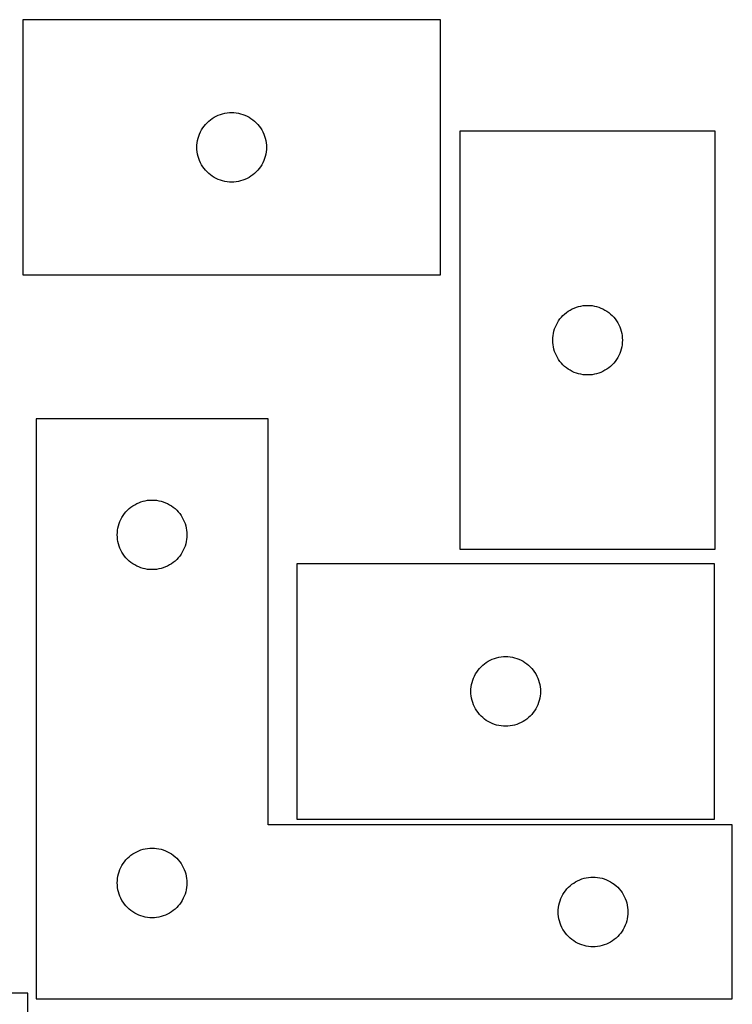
# Model space of a CAD drawing. Header units: millimetres. Extents: x 7 to 1243, y 7 to 1506.
# Tile 26 of 26: x 1059 to 1243, y 1251 to 1506. Entities that reach past the tile are written whole.
import ezdxf

# ---------------------------------------------------------------- set-up
doc = ezdxf.new("R2010")
doc.units = ezdxf.units.MM
doc.layers.add('CUT', color=7, linetype='CONTINUOUS', true_color=0x000000)

msp = doc.modelspace()

# ---------------------------------------------------------------- linework, layer by layer
at = {"layer": 'CUT'}
for p, q in [((1167.994199, 1505.81107), (1059.994199, 1505.81107)), ((1059.994199, 1505.81107), (1059.994199, 1439.81107)), ((1167.994199, 1439.81107), (1167.994199, 1505.81107)), ((1111.664827, 1481.504402), (1112.238386, 1481.638137)), ((1112.238386, 1481.638137), (1112.819463, 1481.734073)), ((1112.819463, 1481.734073), (1113.40557, 1481.7918)), ((1113.40557, 1481.7918), (1113.994199, 1481.81107)), ((1113.994199, 1481.81107), (1114.582827, 1481.7918)), ((1114.582827, 1481.7918), (1115.168934, 1481.734073)), ((1115.168934, 1481.734073), (1115.750012, 1481.638137)), ((1115.750012, 1481.638137), (1116.32357, 1481.504402)), ((1107.22764, 1478.745182), (1107.630238, 1479.175031)), ((1107.630238, 1479.175031), (1108.060086, 1479.577628)), ((1108.060086, 1479.577628), (1108.515346, 1479.95125)), ((1108.515346, 1479.95125), (1108.994067, 1480.294296)), ((1108.994067, 1480.294296), (1109.494199, 1480.605298)), ((1109.494199, 1480.605298), (1110.0136, 1480.882924)), ((1110.0136, 1480.882924), (1110.550048, 1481.125985)), ((1110.550048, 1481.125985), (1111.101243, 1481.333441)), ((1111.101243, 1481.333441), (1111.664827, 1481.504402)), ((1116.32357, 1481.504402), (1116.887154, 1481.333441)), ((1116.887154, 1481.333441), (1117.43835, 1481.125985)), ((1117.43835, 1481.125985), (1117.974797, 1480.882924)), ((1117.974797, 1480.882924), (1118.494199, 1480.605298)), ((1118.494199, 1480.605298), (1118.994331, 1480.294296)), ((1118.994331, 1480.294296), (1119.473051, 1479.95125)), ((1119.473051, 1479.95125), (1119.928311, 1479.577628)), ((1119.928311, 1479.577628), (1120.35816, 1479.175031)), ((1120.35816, 1479.175031), (1120.760757, 1478.745182)), ((1105.679283, 1476.255221), (1105.922344, 1476.791668)), ((1105.922344, 1476.791668), (1106.19997, 1477.31107)), ((1106.19997, 1477.31107), (1106.510972, 1477.811202)), ((1106.510972, 1477.811202), (1106.854019, 1478.289922)), ((1106.854019, 1478.289922), (1107.22764, 1478.745182)), ((1120.760757, 1478.745182), (1121.134379, 1478.289922)), ((1121.134379, 1478.289922), (1121.477425, 1477.811202)), ((1121.477425, 1477.811202), (1121.788427, 1477.31107)), ((1121.788427, 1477.31107), (1122.066053, 1476.791668)), ((1122.066053, 1476.791668), (1122.309114, 1476.255221)), ((1173.013032, 1476.952422), (1173.013032, 1368.952422)), ((1239.013032, 1476.952422), (1173.013032, 1476.952422)), ((1239.013032, 1368.952422), (1239.013032, 1476.952422)), ((1105.013468, 1473.399698), (1105.071195, 1473.985805)), ((1105.071195, 1473.985805), (1105.167131, 1474.566883)), ((1105.167131, 1474.566883), (1105.300866, 1475.140441)), ((1105.300866, 1475.140441), (1105.471827, 1475.704025)), ((1105.471827, 1475.704025), (1105.679283, 1476.255221)), ((1122.309114, 1476.255221), (1122.51657, 1475.704025)), ((1122.51657, 1475.704025), (1122.687531, 1475.140441)), ((1122.687531, 1475.140441), (1122.821266, 1474.566883)), ((1122.821266, 1474.566883), (1122.917202, 1473.985805)), ((1122.917202, 1473.985805), (1122.974929, 1473.399698)), ((1104.994199, 1472.81107), (1105.013468, 1473.399698)), ((1105.013468, 1472.222441), (1104.994199, 1472.81107)), ((1105.071195, 1471.636334), (1105.013468, 1472.222441)), ((1105.167131, 1471.055257), (1105.071195, 1471.636334)), ((1122.917202, 1471.636334), (1122.821266, 1471.055257)), ((1122.974929, 1472.222441), (1122.917202, 1471.636334)), ((1122.974929, 1473.399698), (1122.994199, 1472.81107)), ((1122.994199, 1472.81107), (1122.974929, 1472.222441)), ((1105.300866, 1470.481698), (1105.167131, 1471.055257)), ((1105.471827, 1469.918114), (1105.300866, 1470.481698)), ((1105.679283, 1469.366919), (1105.471827, 1469.918114)), ((1105.922344, 1468.830471), (1105.679283, 1469.366919)), ((1122.309114, 1469.366919), (1122.066053, 1468.830471)), ((1122.51657, 1469.918114), (1122.309114, 1469.366919)), ((1122.687531, 1470.481698), (1122.51657, 1469.918114)), ((1122.821266, 1471.055257), (1122.687531, 1470.481698)), ((1106.19997, 1468.31107), (1105.922344, 1468.830471)), ((1106.510972, 1467.810938), (1106.19997, 1468.31107)), ((1106.854019, 1467.332217), (1106.510972, 1467.810938)), ((1107.22764, 1466.876957), (1106.854019, 1467.332217)), ((1107.630238, 1466.447109), (1107.22764, 1466.876957)), ((1108.060086, 1466.044511), (1107.630238, 1466.447109)), ((1120.35816, 1466.447109), (1119.928311, 1466.044511)), ((1120.760757, 1466.876957), (1120.35816, 1466.447109)), ((1121.134379, 1467.332217), (1120.760757, 1466.876957)), ((1121.477425, 1467.810938), (1121.134379, 1467.332217)), ((1121.788427, 1468.31107), (1121.477425, 1467.810938)), ((1122.066053, 1468.830471), (1121.788427, 1468.31107)), ((1108.515346, 1465.67089), (1108.060086, 1466.044511)), ((1108.994067, 1465.327843), (1108.515346, 1465.67089)), ((1109.494199, 1465.016841), (1108.994067, 1465.327843)), ((1110.0136, 1464.739215), (1109.494199, 1465.016841)), ((1110.550048, 1464.496154), (1110.0136, 1464.739215)), ((1111.101243, 1464.288698), (1110.550048, 1464.496154)), ((1111.664827, 1464.117737), (1111.101243, 1464.288698)), ((1112.238386, 1463.984002), (1111.664827, 1464.117737)), ((1112.819463, 1463.888066), (1112.238386, 1463.984002)), ((1113.40557, 1463.830339), (1112.819463, 1463.888066)), ((1113.994199, 1463.81107), (1113.40557, 1463.830339)), ((1114.582827, 1463.830339), (1113.994199, 1463.81107)), ((1115.168934, 1463.888066), (1114.582827, 1463.830339)), ((1115.750012, 1463.984002), (1115.168934, 1463.888066)), ((1116.32357, 1464.117737), (1115.750012, 1463.984002)), ((1116.887154, 1464.288698), (1116.32357, 1464.117737)), ((1117.43835, 1464.496154), (1116.887154, 1464.288698)), ((1117.974797, 1464.739215), (1117.43835, 1464.496154)), ((1118.494199, 1465.016841), (1117.974797, 1464.739215)), ((1118.994331, 1465.327843), (1118.494199, 1465.016841)), ((1119.473051, 1465.67089), (1118.994331, 1465.327843)), ((1119.928311, 1466.044511), (1119.473051, 1465.67089)), ((1059.994199, 1439.81107), (1167.994199, 1439.81107)), ((1201.0129, 1430.435648), (1201.513032, 1430.74665)), ((1201.513032, 1430.74665), (1202.032434, 1431.024276)), ((1202.032434, 1431.024276), (1202.568881, 1431.267338)), ((1202.568881, 1431.267338), (1203.120077, 1431.474793)), ((1203.120077, 1431.474793), (1203.683661, 1431.645754)), ((1203.683661, 1431.645754), (1204.257219, 1431.779489)), ((1204.257219, 1431.779489), (1204.838297, 1431.875426)), ((1204.838297, 1431.875426), (1205.424404, 1431.933152)), ((1205.424404, 1431.933152), (1206.013032, 1431.952422)), ((1206.013032, 1431.952422), (1206.60166, 1431.933152)), ((1206.60166, 1431.933152), (1207.187768, 1431.875426)), ((1207.187768, 1431.875426), (1207.768845, 1431.779489)), ((1207.768845, 1431.779489), (1208.342404, 1431.645754)), ((1208.342404, 1431.645754), (1208.905988, 1431.474793)), ((1208.905988, 1431.474793), (1209.457183, 1431.267338)), ((1209.457183, 1431.267338), (1209.993631, 1431.024276)), ((1209.993631, 1431.024276), (1210.513032, 1430.74665)), ((1210.513032, 1430.74665), (1211.013164, 1430.435648)), ((1198.529806, 1427.952554), (1198.872852, 1428.431275)), ((1198.872852, 1428.431275), (1199.246474, 1428.886534)), ((1199.246474, 1428.886534), (1199.649071, 1429.316383)), ((1199.649071, 1429.316383), (1200.07892, 1429.71898)), ((1200.07892, 1429.71898), (1200.534179, 1430.092602)), ((1200.534179, 1430.092602), (1201.0129, 1430.435648)), ((1211.013164, 1430.435648), (1211.491885, 1430.092602)), ((1211.491885, 1430.092602), (1211.947145, 1429.71898)), ((1211.947145, 1429.71898), (1212.376993, 1429.316383)), ((1212.376993, 1429.316383), (1212.779591, 1428.886534)), ((1212.779591, 1428.886534), (1213.153212, 1428.431275)), ((1213.153212, 1428.431275), (1213.496259, 1427.952554)), ((1197.3197, 1425.281793), (1197.490661, 1425.845377)), ((1197.490661, 1425.845377), (1197.698117, 1426.396573)), ((1197.698117, 1426.396573), (1197.941178, 1426.93302)), ((1197.941178, 1426.93302), (1198.218804, 1427.452422)), ((1198.218804, 1427.452422), (1198.529806, 1427.952554)), ((1213.496259, 1427.952554), (1213.807261, 1427.452422)), ((1213.807261, 1427.452422), (1214.084887, 1426.93302)), ((1214.084887, 1426.93302), (1214.327948, 1426.396573)), ((1214.327948, 1426.396573), (1214.535403, 1425.845377)), ((1214.535403, 1425.845377), (1214.706365, 1425.281793)), ((1197.013032, 1422.952422), (1197.032302, 1423.54105)), ((1197.032302, 1423.54105), (1197.090029, 1424.127158)), ((1197.090029, 1424.127158), (1197.185965, 1424.708235)), ((1197.185965, 1424.708235), (1197.3197, 1425.281793)), ((1214.706365, 1425.281793), (1214.8401, 1424.708235)), ((1214.8401, 1424.708235), (1214.936036, 1424.127158)), ((1214.936036, 1424.127158), (1214.993763, 1423.54105)), ((1214.993763, 1423.54105), (1215.013032, 1422.952422)), ((1197.032302, 1422.363794), (1197.013032, 1422.952422)), ((1197.090029, 1421.777686), (1197.032302, 1422.363794)), ((1197.185965, 1421.196609), (1197.090029, 1421.777686)), ((1197.3197, 1420.62305), (1197.185965, 1421.196609)), ((1197.490661, 1420.059467), (1197.3197, 1420.62305)), ((1214.706365, 1420.62305), (1214.535403, 1420.059467)), ((1214.8401, 1421.196609), (1214.706365, 1420.62305)), ((1214.936036, 1421.777686), (1214.8401, 1421.196609)), ((1214.993763, 1422.363794), (1214.936036, 1421.777686)), ((1215.013032, 1422.952422), (1214.993763, 1422.363794)), ((1197.698117, 1419.508271), (1197.490661, 1420.059467)), ((1197.941178, 1418.971824), (1197.698117, 1419.508271)), ((1198.218804, 1418.452422), (1197.941178, 1418.971824)), ((1198.529806, 1417.95229), (1198.218804, 1418.452422)), ((1198.872852, 1417.473569), (1198.529806, 1417.95229)), ((1213.496259, 1417.95229), (1213.153212, 1417.473569)), ((1213.807261, 1418.452422), (1213.496259, 1417.95229)), ((1214.084887, 1418.971824), (1213.807261, 1418.452422)), ((1214.327948, 1419.508271), (1214.084887, 1418.971824)), ((1214.535403, 1420.059467), (1214.327948, 1419.508271)), ((1199.246474, 1417.018309), (1198.872852, 1417.473569)), ((1199.649071, 1416.588461), (1199.246474, 1417.018309)), ((1200.07892, 1416.185864), (1199.649071, 1416.588461)), ((1200.534179, 1415.812242), (1200.07892, 1416.185864)), ((1201.0129, 1415.469195), (1200.534179, 1415.812242)), ((1201.513032, 1415.158193), (1201.0129, 1415.469195)), ((1211.013164, 1415.469195), (1210.513032, 1415.158193)), ((1211.491885, 1415.812242), (1211.013164, 1415.469195)), ((1211.947145, 1416.185864), (1211.491885, 1415.812242)), ((1212.376993, 1416.588461), (1211.947145, 1416.185864)), ((1212.779591, 1417.018309), (1212.376993, 1416.588461)), ((1213.153212, 1417.473569), (1212.779591, 1417.018309)), ((1202.032434, 1414.880567), (1201.513032, 1415.158193)), ((1202.568881, 1414.637506), (1202.032434, 1414.880567)), ((1203.120077, 1414.430051), (1202.568881, 1414.637506)), ((1203.683661, 1414.259089), (1203.120077, 1414.430051)), ((1204.257219, 1414.125354), (1203.683661, 1414.259089)), ((1204.838297, 1414.029418), (1204.257219, 1414.125354)), ((1205.424404, 1413.971692), (1204.838297, 1414.029418)), ((1206.013032, 1413.952422), (1205.424404, 1413.971692)), ((1206.60166, 1413.971692), (1206.013032, 1413.952422)), ((1207.187768, 1414.029418), (1206.60166, 1413.971692)), ((1207.768845, 1414.125354), (1207.187768, 1414.029418)), ((1208.342404, 1414.259089), (1207.768845, 1414.125354)), ((1208.905988, 1414.430051), (1208.342404, 1414.259089)), ((1209.457183, 1414.637506), (1208.905988, 1414.430051)), ((1209.993631, 1414.880567), (1209.457183, 1414.637506)), ((1210.513032, 1415.158193), (1209.993631, 1414.880567)), ((1123.4271, 1402.624543), (1063.4271, 1402.624543)), ((1063.4271, 1402.624543), (1063.4271, 1252.624543)), ((1123.4271, 1297.624543), (1123.4271, 1402.624543)), ((1087.492988, 1379.391101), (1087.948247, 1379.764723)), ((1087.948247, 1379.764723), (1088.426968, 1380.10777)), ((1088.426968, 1380.10777), (1088.9271, 1380.418772)), ((1088.9271, 1380.418772), (1089.446502, 1380.696398)), ((1089.446502, 1380.696398), (1089.982949, 1380.939459)), ((1089.982949, 1380.939459), (1090.534145, 1381.146914)), ((1090.534145, 1381.146914), (1091.097729, 1381.317876)), ((1091.097729, 1381.317876), (1091.671287, 1381.451611)), ((1091.671287, 1381.451611), (1092.252364, 1381.547547)), ((1092.252364, 1381.547547), (1092.838472, 1381.605273)), ((1092.838472, 1381.605273), (1093.4271, 1381.624543)), ((1093.4271, 1381.624543), (1094.015728, 1381.605273)), ((1094.015728, 1381.605273), (1094.601836, 1381.547547)), ((1094.601836, 1381.547547), (1095.182913, 1381.451611)), ((1095.182913, 1381.451611), (1095.756472, 1381.317876)), ((1095.756472, 1381.317876), (1096.320055, 1381.146914)), ((1096.320055, 1381.146914), (1096.871251, 1380.939459)), ((1096.871251, 1380.939459), (1097.407698, 1380.696398)), ((1097.407698, 1380.696398), (1097.9271, 1380.418772)), ((1097.9271, 1380.418772), (1098.427232, 1380.10777)), ((1098.427232, 1380.10777), (1098.905953, 1379.764723)), ((1098.905953, 1379.764723), (1099.361213, 1379.391101)), ((1085.632872, 1377.124543), (1085.943874, 1377.624675)), ((1085.943874, 1377.624675), (1086.28692, 1378.103396)), ((1086.28692, 1378.103396), (1086.660542, 1378.558655)), ((1086.660542, 1378.558655), (1087.063139, 1378.988504)), ((1087.063139, 1378.988504), (1087.492988, 1379.391101)), ((1099.361213, 1379.391101), (1099.791061, 1378.988504)), ((1099.791061, 1378.988504), (1100.193658, 1378.558655)), ((1100.193658, 1378.558655), (1100.56728, 1378.103396)), ((1100.56728, 1378.103396), (1100.910327, 1377.624675)), ((1100.910327, 1377.624675), (1101.221329, 1377.124543)), ((1084.600033, 1374.380356), (1084.733768, 1374.953914)), ((1084.733768, 1374.953914), (1084.904729, 1375.517498)), ((1084.904729, 1375.517498), (1085.112184, 1376.068694)), ((1085.112184, 1376.068694), (1085.355246, 1376.605141)), ((1085.355246, 1376.605141), (1085.632872, 1377.124543)), ((1101.221329, 1377.124543), (1101.498955, 1376.605141)), ((1101.498955, 1376.605141), (1101.742016, 1376.068694)), ((1101.742016, 1376.068694), (1101.949471, 1375.517498)), ((1101.949471, 1375.517498), (1102.120433, 1374.953914)), ((1102.120433, 1374.953914), (1102.254168, 1374.380356)), ((1084.4271, 1372.624543), (1084.44637, 1373.213171)), ((1084.44637, 1372.035915), (1084.4271, 1372.624543)), ((1084.44637, 1373.213171), (1084.504096, 1373.799279)), ((1084.504096, 1373.799279), (1084.600033, 1374.380356)), ((1102.254168, 1374.380356), (1102.350104, 1373.799279)), ((1102.350104, 1373.799279), (1102.407831, 1373.213171)), ((1102.407831, 1373.213171), (1102.4271, 1372.624543)), ((1102.4271, 1372.624543), (1102.407831, 1372.035915)), ((1084.504096, 1371.449807), (1084.44637, 1372.035915)), ((1084.600033, 1370.86873), (1084.504096, 1371.449807)), ((1084.733768, 1370.295172), (1084.600033, 1370.86873)), ((1084.904729, 1369.731588), (1084.733768, 1370.295172)), ((1085.112184, 1369.180392), (1084.904729, 1369.731588)), ((1101.949471, 1369.731588), (1101.742016, 1369.180392)), ((1102.120433, 1370.295172), (1101.949471, 1369.731588)), ((1102.254168, 1370.86873), (1102.120433, 1370.295172)), ((1102.350104, 1371.449807), (1102.254168, 1370.86873)), ((1102.407831, 1372.035915), (1102.350104, 1371.449807)), ((1085.355246, 1368.643945), (1085.112184, 1369.180392)), ((1085.632872, 1368.124543), (1085.355246, 1368.643945)), ((1085.943874, 1367.624411), (1085.632872, 1368.124543)), ((1086.28692, 1367.14569), (1085.943874, 1367.624411)), ((1086.660542, 1366.690431), (1086.28692, 1367.14569)), ((1100.56728, 1367.14569), (1100.193658, 1366.690431)), ((1100.910327, 1367.624411), (1100.56728, 1367.14569)), ((1101.221329, 1368.124543), (1100.910327, 1367.624411)), ((1101.498955, 1368.643945), (1101.221329, 1368.124543)), ((1101.742016, 1369.180392), (1101.498955, 1368.643945)), ((1173.013032, 1368.952422), (1239.013032, 1368.952422)), ((1087.063139, 1366.260582), (1086.660542, 1366.690431)), ((1087.492988, 1365.857985), (1087.063139, 1366.260582)), ((1087.948247, 1365.484363), (1087.492988, 1365.857985)), ((1088.426968, 1365.141317), (1087.948247, 1365.484363)), ((1088.9271, 1364.830314), (1088.426968, 1365.141317)), ((1089.446502, 1364.552688), (1088.9271, 1364.830314)), ((1089.982949, 1364.309627), (1089.446502, 1364.552688)), ((1097.407698, 1364.552688), (1096.871251, 1364.309627)), ((1097.9271, 1364.830314), (1097.407698, 1364.552688)), ((1098.427232, 1365.141317), (1097.9271, 1364.830314)), ((1098.905953, 1365.484363), (1098.427232, 1365.141317)), ((1099.361213, 1365.857985), (1098.905953, 1365.484363)), ((1099.791061, 1366.260582), (1099.361213, 1365.857985)), ((1100.193658, 1366.690431), (1099.791061, 1366.260582)), ((1238.82739, 1365.144566), (1130.82739, 1365.144566)), ((1130.82739, 1365.144566), (1130.82739, 1299.144566)), ((1238.82739, 1299.144566), (1238.82739, 1365.144566)), ((1090.534145, 1364.102172), (1089.982949, 1364.309627)), ((1091.097729, 1363.931211), (1090.534145, 1364.102172)), ((1091.671287, 1363.797476), (1091.097729, 1363.931211)), ((1092.252364, 1363.701539), (1091.671287, 1363.797476)), ((1092.838472, 1363.643813), (1092.252364, 1363.701539)), ((1093.4271, 1363.624543), (1092.838472, 1363.643813)), ((1094.015728, 1363.643813), (1093.4271, 1363.624543)), ((1094.601836, 1363.701539), (1094.015728, 1363.643813)), ((1095.182913, 1363.797476), (1094.601836, 1363.701539)), ((1095.756472, 1363.931211), (1095.182913, 1363.797476)), ((1096.320055, 1364.102172), (1095.756472, 1363.931211)), ((1096.871251, 1364.309627), (1096.320055, 1364.102172)), ((1178.893277, 1338.911124), (1179.348537, 1339.284746)), ((1179.348537, 1339.284746), (1179.827257, 1339.627792)), ((1179.827257, 1339.627792), (1180.32739, 1339.938794)), ((1180.32739, 1339.938794), (1180.846791, 1340.21642)), ((1180.846791, 1340.21642), (1181.383239, 1340.459482)), ((1181.383239, 1340.459482), (1181.934434, 1340.666937)), ((1181.934434, 1340.666937), (1182.498018, 1340.837898)), ((1182.498018, 1340.837898), (1183.071577, 1340.971633)), ((1183.071577, 1340.971633), (1183.652654, 1341.067569)), ((1183.652654, 1341.067569), (1184.238761, 1341.125296)), ((1184.238761, 1341.125296), (1184.82739, 1341.144566)), ((1184.82739, 1341.144566), (1185.416018, 1341.125296)), ((1185.416018, 1341.125296), (1186.002125, 1341.067569)), ((1186.002125, 1341.067569), (1186.583202, 1340.971633)), ((1186.583202, 1340.971633), (1187.156761, 1340.837898)), ((1187.156761, 1340.837898), (1187.720345, 1340.666937)), ((1187.720345, 1340.666937), (1188.27154, 1340.459482)), ((1188.27154, 1340.459482), (1188.807988, 1340.21642)), ((1188.807988, 1340.21642), (1189.32739, 1339.938794)), ((1189.32739, 1339.938794), (1189.827522, 1339.627792)), ((1189.827522, 1339.627792), (1190.306242, 1339.284746)), ((1190.306242, 1339.284746), (1190.761502, 1338.911124)), ((1176.755535, 1336.125164), (1177.033161, 1336.644566)), ((1177.033161, 1336.644566), (1177.344163, 1337.144698)), ((1177.344163, 1337.144698), (1177.687209, 1337.623419)), ((1177.687209, 1337.623419), (1178.060831, 1338.078678)), ((1178.060831, 1338.078678), (1178.463429, 1338.508527)), ((1178.463429, 1338.508527), (1178.893277, 1338.911124)), ((1190.761502, 1338.911124), (1191.191351, 1338.508527)), ((1191.191351, 1338.508527), (1191.593948, 1338.078678)), ((1191.593948, 1338.078678), (1191.96757, 1337.623419)), ((1191.96757, 1337.623419), (1192.310616, 1337.144698)), ((1192.310616, 1337.144698), (1192.621618, 1336.644566)), ((1192.621618, 1336.644566), (1192.899244, 1336.125164)), ((1176.000322, 1333.900379), (1176.134057, 1334.473937)), ((1176.134057, 1334.473937), (1176.305018, 1335.037521)), ((1176.305018, 1335.037521), (1176.512474, 1335.588717)), ((1176.512474, 1335.588717), (1176.755535, 1336.125164)), ((1192.899244, 1336.125164), (1193.142305, 1335.588717)), ((1193.142305, 1335.588717), (1193.349761, 1335.037521)), ((1193.349761, 1335.037521), (1193.520722, 1334.473937)), ((1193.520722, 1334.473937), (1193.654457, 1333.900379)), ((1175.82739, 1332.144566), (1175.846659, 1332.733194)), ((1175.846659, 1331.555938), (1175.82739, 1332.144566)), ((1175.846659, 1332.733194), (1175.904386, 1333.319301)), ((1175.904386, 1330.96983), (1175.846659, 1331.555938)), ((1175.904386, 1333.319301), (1176.000322, 1333.900379)), ((1193.654457, 1333.900379), (1193.750393, 1333.319301)), ((1193.750393, 1333.319301), (1193.80812, 1332.733194)), ((1193.80812, 1331.555938), (1193.750393, 1330.96983)), ((1193.80812, 1332.733194), (1193.82739, 1332.144566)), ((1193.82739, 1332.144566), (1193.80812, 1331.555938)), ((1176.000322, 1330.388753), (1175.904386, 1330.96983)), ((1176.134057, 1329.815194), (1176.000322, 1330.388753)), ((1176.305018, 1329.251611), (1176.134057, 1329.815194)), ((1176.512474, 1328.700415), (1176.305018, 1329.251611)), ((1193.349761, 1329.251611), (1193.142305, 1328.700415)), ((1193.520722, 1329.815194), (1193.349761, 1329.251611)), ((1193.654457, 1330.388753), (1193.520722, 1329.815194)), ((1193.750393, 1330.96983), (1193.654457, 1330.388753)), ((1176.755535, 1328.163968), (1176.512474, 1328.700415)), ((1177.033161, 1327.644566), (1176.755535, 1328.163968)), ((1177.344163, 1327.144434), (1177.033161, 1327.644566)), ((1177.687209, 1326.665713), (1177.344163, 1327.144434)), ((1178.060831, 1326.210453), (1177.687209, 1326.665713)), ((1191.96757, 1326.665713), (1191.593948, 1326.210453)), ((1192.310616, 1327.144434), (1191.96757, 1326.665713)), ((1192.621618, 1327.644566), (1192.310616, 1327.144434)), ((1192.899244, 1328.163968), (1192.621618, 1327.644566)), ((1193.142305, 1328.700415), (1192.899244, 1328.163968)), ((1178.463429, 1325.780605), (1178.060831, 1326.210453)), ((1178.893277, 1325.378007), (1178.463429, 1325.780605)), ((1179.348537, 1325.004386), (1178.893277, 1325.378007)), ((1179.827257, 1324.661339), (1179.348537, 1325.004386)), ((1180.32739, 1324.350337), (1179.827257, 1324.661339)), ((1180.846791, 1324.072711), (1180.32739, 1324.350337)), ((1181.383239, 1323.82965), (1180.846791, 1324.072711)), ((1181.934434, 1323.622195), (1181.383239, 1323.82965)), ((1188.27154, 1323.82965), (1187.720345, 1323.622195)), ((1188.807988, 1324.072711), (1188.27154, 1323.82965)), ((1189.32739, 1324.350337), (1188.807988, 1324.072711)), ((1189.827522, 1324.661339), (1189.32739, 1324.350337)), ((1190.306242, 1325.004386), (1189.827522, 1324.661339)), ((1190.761502, 1325.378007), (1190.306242, 1325.004386)), ((1191.191351, 1325.780605), (1190.761502, 1325.378007)), ((1191.593948, 1326.210453), (1191.191351, 1325.780605)), ((1182.498018, 1323.451233), (1181.934434, 1323.622195)), ((1183.071577, 1323.317498), (1182.498018, 1323.451233)), ((1183.652654, 1323.221562), (1183.071577, 1323.317498)), ((1184.238761, 1323.163835), (1183.652654, 1323.221562)), ((1184.82739, 1323.144566), (1184.238761, 1323.163835)), ((1185.416018, 1323.163835), (1184.82739, 1323.144566)), ((1186.002125, 1323.221562), (1185.416018, 1323.163835)), ((1186.583202, 1323.317498), (1186.002125, 1323.221562)), ((1187.156761, 1323.451233), (1186.583202, 1323.317498)), ((1187.720345, 1323.622195), (1187.156761, 1323.451233)), ((1130.82739, 1299.144566), (1238.82739, 1299.144566)), ((1243.4271, 1297.624543), (1123.4271, 1297.624543)), ((1243.4271, 1252.624543), (1243.4271, 1297.624543)), ((1088.9271, 1290.418772), (1089.446502, 1290.696398)), ((1089.446502, 1290.696398), (1089.982949, 1290.939459)), ((1089.982949, 1290.939459), (1090.534145, 1291.146914)), ((1090.534145, 1291.146914), (1091.097729, 1291.317876)), ((1091.097729, 1291.317876), (1091.671287, 1291.451611)), ((1091.671287, 1291.451611), (1092.252364, 1291.547547)), ((1092.252364, 1291.547547), (1092.838472, 1291.605273)), ((1092.838472, 1291.605273), (1093.4271, 1291.624543)), ((1093.4271, 1291.624543), (1094.015728, 1291.605273)), ((1094.015728, 1291.605273), (1094.601836, 1291.547547)), ((1094.601836, 1291.547547), (1095.182913, 1291.451611)), ((1095.182913, 1291.451611), (1095.756472, 1291.317876)), ((1095.756472, 1291.317876), (1096.320055, 1291.146914)), ((1096.320055, 1291.146914), (1096.871251, 1290.939459)), ((1096.871251, 1290.939459), (1097.407698, 1290.696398)), ((1097.407698, 1290.696398), (1097.9271, 1290.418772)), ((1086.28692, 1288.103396), (1086.660542, 1288.558655)), ((1086.660542, 1288.558655), (1087.063139, 1288.988504)), ((1087.063139, 1288.988504), (1087.492988, 1289.391101)), ((1087.492988, 1289.391101), (1087.948247, 1289.764723)), ((1087.948247, 1289.764723), (1088.426968, 1290.10777)), ((1088.426968, 1290.10777), (1088.9271, 1290.418772)), ((1097.9271, 1290.418772), (1098.427232, 1290.10777)), ((1098.427232, 1290.10777), (1098.905953, 1289.764723)), ((1098.905953, 1289.764723), (1099.361213, 1289.391101)), ((1099.361213, 1289.391101), (1099.791061, 1288.988504)), ((1099.791061, 1288.988504), (1100.193658, 1288.558655)), ((1100.193658, 1288.558655), (1100.56728, 1288.103396)), ((1084.904729, 1285.517498), (1085.112184, 1286.068694)), ((1085.112184, 1286.068694), (1085.355246, 1286.605141)), ((1085.355246, 1286.605141), (1085.632872, 1287.124543)), ((1085.632872, 1287.124543), (1085.943874, 1287.624675)), ((1085.943874, 1287.624675), (1086.28692, 1288.103396)), ((1100.56728, 1288.103396), (1100.910327, 1287.624675)), ((1100.910327, 1287.624675), (1101.221329, 1287.124543)), ((1101.221329, 1287.124543), (1101.498955, 1286.605141)), ((1101.498955, 1286.605141), (1101.742016, 1286.068694)), ((1101.742016, 1286.068694), (1101.949471, 1285.517498)), ((1084.4271, 1282.624543), (1084.44637, 1283.213171)), ((1084.44637, 1283.213171), (1084.504096, 1283.799279)), ((1084.504096, 1283.799279), (1084.600033, 1284.380356)), ((1084.600033, 1284.380356), (1084.733768, 1284.953914)), ((1084.733768, 1284.953914), (1084.904729, 1285.517498)), ((1101.949471, 1285.517498), (1102.120433, 1284.953914)), ((1102.120433, 1284.953914), (1102.254168, 1284.380356)), ((1102.254168, 1284.380356), (1102.350104, 1283.799279)), ((1102.350104, 1283.799279), (1102.407831, 1283.213171)), ((1102.407831, 1283.213171), (1102.4271, 1282.624543)), ((1202.9271, 1282.918772), (1203.446502, 1283.196398)), ((1203.446502, 1283.196398), (1203.982949, 1283.439459)), ((1203.982949, 1283.439459), (1204.534145, 1283.646914)), ((1204.534145, 1283.646914), (1205.097729, 1283.817876)), ((1205.097729, 1283.817876), (1205.671287, 1283.951611)), ((1205.671287, 1283.951611), (1206.252364, 1284.047547)), ((1206.252364, 1284.047547), (1206.838472, 1284.105273)), ((1206.838472, 1284.105273), (1207.4271, 1284.124543)), ((1207.4271, 1284.124543), (1208.015728, 1284.105273)), ((1208.015728, 1284.105273), (1208.601836, 1284.047547)), ((1208.601836, 1284.047547), (1209.182913, 1283.951611)), ((1209.182913, 1283.951611), (1209.756472, 1283.817876)), ((1209.756472, 1283.817876), (1210.320055, 1283.646914)), ((1210.320055, 1283.646914), (1210.871251, 1283.439459)), ((1210.871251, 1283.439459), (1211.407698, 1283.196398)), ((1211.407698, 1283.196398), (1211.9271, 1282.918772)), ((1084.44637, 1282.035915), (1084.4271, 1282.624543)), ((1084.504096, 1281.449807), (1084.44637, 1282.035915)), ((1084.600033, 1280.86873), (1084.504096, 1281.449807)), ((1084.733768, 1280.295172), (1084.600033, 1280.86873)), ((1102.254168, 1280.86873), (1102.120433, 1280.295172)), ((1102.350104, 1281.449807), (1102.254168, 1280.86873)), ((1102.407831, 1282.035915), (1102.350104, 1281.449807)), ((1102.4271, 1282.624543), (1102.407831, 1282.035915)), ((1199.943874, 1280.124675), (1200.28692, 1280.603396)), ((1200.28692, 1280.603396), (1200.660542, 1281.058655)), ((1200.660542, 1281.058655), (1201.063139, 1281.488504)), ((1201.063139, 1281.488504), (1201.492988, 1281.891101)), ((1201.492988, 1281.891101), (1201.948247, 1282.264723)), ((1201.948247, 1282.264723), (1202.426968, 1282.60777)), ((1202.426968, 1282.60777), (1202.9271, 1282.918772)), ((1211.9271, 1282.918772), (1212.427232, 1282.60777)), ((1212.427232, 1282.60777), (1212.905953, 1282.264723)), ((1212.905953, 1282.264723), (1213.361213, 1281.891101)), ((1213.361213, 1281.891101), (1213.791061, 1281.488504)), ((1213.791061, 1281.488504), (1214.193658, 1281.058655)), ((1214.193658, 1281.058655), (1214.56728, 1280.603396)), ((1214.56728, 1280.603396), (1214.910327, 1280.124675)), ((1084.904729, 1279.731588), (1084.733768, 1280.295172)), ((1085.112184, 1279.180392), (1084.904729, 1279.731588)), ((1085.355246, 1278.643945), (1085.112184, 1279.180392)), ((1085.632872, 1278.124543), (1085.355246, 1278.643945)), ((1085.943874, 1277.624411), (1085.632872, 1278.124543)), ((1101.221329, 1278.124543), (1100.910327, 1277.624411)), ((1101.498955, 1278.643945), (1101.221329, 1278.124543)), ((1101.742016, 1279.180392), (1101.498955, 1278.643945)), ((1101.949471, 1279.731588), (1101.742016, 1279.180392)), ((1102.120433, 1280.295172), (1101.949471, 1279.731588)), ((1198.733768, 1277.453914), (1198.904729, 1278.017498)), ((1198.904729, 1278.017498), (1199.112184, 1278.568694)), ((1199.112184, 1278.568694), (1199.355246, 1279.105141)), ((1199.355246, 1279.105141), (1199.632872, 1279.624543)), ((1199.632872, 1279.624543), (1199.943874, 1280.124675)), ((1214.910327, 1280.124675), (1215.221329, 1279.624543)), ((1215.221329, 1279.624543), (1215.498955, 1279.105141)), ((1215.498955, 1279.105141), (1215.742016, 1278.568694)), ((1215.742016, 1278.568694), (1215.949471, 1278.017498)), ((1215.949471, 1278.017498), (1216.120433, 1277.453914)), ((1086.28692, 1277.14569), (1085.943874, 1277.624411)), ((1086.660542, 1276.690431), (1086.28692, 1277.14569)), ((1087.063139, 1276.260582), (1086.660542, 1276.690431)), ((1087.492988, 1275.857985), (1087.063139, 1276.260582)), ((1087.948247, 1275.484363), (1087.492988, 1275.857985)), ((1088.426968, 1275.141317), (1087.948247, 1275.484363)), ((1098.905953, 1275.484363), (1098.427232, 1275.141317)), ((1099.361213, 1275.857985), (1098.905953, 1275.484363)), ((1099.791061, 1276.260582), (1099.361213, 1275.857985)), ((1100.193658, 1276.690431), (1099.791061, 1276.260582)), ((1100.56728, 1277.14569), (1100.193658, 1276.690431)), ((1100.910327, 1277.624411), (1100.56728, 1277.14569)), ((1198.4271, 1275.124543), (1198.44637, 1275.713171)), ((1198.44637, 1275.713171), (1198.504096, 1276.299279)), ((1198.504096, 1276.299279), (1198.600033, 1276.880356)), ((1198.600033, 1276.880356), (1198.733768, 1277.453914)), ((1216.120433, 1277.453914), (1216.254168, 1276.880356)), ((1216.254168, 1276.880356), (1216.350104, 1276.299279)), ((1216.350104, 1276.299279), (1216.407831, 1275.713171)), ((1216.407831, 1275.713171), (1216.4271, 1275.124543)), ((1088.9271, 1274.830314), (1088.426968, 1275.141317)), ((1089.446502, 1274.552688), (1088.9271, 1274.830314)), ((1089.982949, 1274.309627), (1089.446502, 1274.552688)), ((1090.534145, 1274.102172), (1089.982949, 1274.309627)), ((1091.097729, 1273.931211), (1090.534145, 1274.102172)), ((1091.671287, 1273.797476), (1091.097729, 1273.931211)), ((1092.252364, 1273.701539), (1091.671287, 1273.797476)), ((1092.838472, 1273.643813), (1092.252364, 1273.701539)), ((1093.4271, 1273.624543), (1092.838472, 1273.643813)), ((1094.015728, 1273.643813), (1093.4271, 1273.624543)), ((1094.601836, 1273.701539), (1094.015728, 1273.643813)), ((1095.182913, 1273.797476), (1094.601836, 1273.701539)), ((1095.756472, 1273.931211), (1095.182913, 1273.797476)), ((1096.320055, 1274.102172), (1095.756472, 1273.931211)), ((1096.871251, 1274.309627), (1096.320055, 1274.102172)), ((1097.407698, 1274.552688), (1096.871251, 1274.309627)), ((1097.9271, 1274.830314), (1097.407698, 1274.552688)), ((1098.427232, 1275.141317), (1097.9271, 1274.830314)), ((1198.44637, 1274.535915), (1198.4271, 1275.124543)), ((1198.504096, 1273.949807), (1198.44637, 1274.535915)), ((1198.600033, 1273.36873), (1198.504096, 1273.949807)), ((1198.733768, 1272.795172), (1198.600033, 1273.36873)), ((1216.254168, 1273.36873), (1216.120433, 1272.795172)), ((1216.350104, 1273.949807), (1216.254168, 1273.36873)), ((1216.407831, 1274.535915), (1216.350104, 1273.949807)), ((1216.4271, 1275.124543), (1216.407831, 1274.535915)), ((1198.904729, 1272.231588), (1198.733768, 1272.795172)), ((1199.112184, 1271.680392), (1198.904729, 1272.231588)), ((1199.355246, 1271.143945), (1199.112184, 1271.680392)), ((1199.632872, 1270.624543), (1199.355246, 1271.143945)), ((1199.943874, 1270.124411), (1199.632872, 1270.624543)), ((1215.221329, 1270.624543), (1214.910327, 1270.124411)), ((1215.498955, 1271.143945), (1215.221329, 1270.624543)), ((1215.742016, 1271.680392), (1215.498955, 1271.143945)), ((1215.949471, 1272.231588), (1215.742016, 1271.680392)), ((1216.120433, 1272.795172), (1215.949471, 1272.231588)), ((1200.28692, 1269.64569), (1199.943874, 1270.124411)), ((1200.660542, 1269.190431), (1200.28692, 1269.64569)), ((1201.063139, 1268.760582), (1200.660542, 1269.190431)), ((1201.492988, 1268.357985), (1201.063139, 1268.760582)), ((1201.948247, 1267.984363), (1201.492988, 1268.357985)), ((1202.426968, 1267.641317), (1201.948247, 1267.984363)), ((1212.905953, 1267.984363), (1212.427232, 1267.641317)), ((1213.361213, 1268.357985), (1212.905953, 1267.984363)), ((1213.791061, 1268.760582), (1213.361213, 1268.357985)), ((1214.193658, 1269.190431), (1213.791061, 1268.760582)), ((1214.56728, 1269.64569), (1214.193658, 1269.190431)), ((1214.910327, 1270.124411), (1214.56728, 1269.64569)), ((1202.9271, 1267.330314), (1202.426968, 1267.641317)), ((1203.446502, 1267.052688), (1202.9271, 1267.330314)), ((1203.982949, 1266.809627), (1203.446502, 1267.052688)), ((1204.534145, 1266.602172), (1203.982949, 1266.809627)), ((1205.097729, 1266.431211), (1204.534145, 1266.602172)), ((1205.671287, 1266.297476), (1205.097729, 1266.431211)), ((1206.252364, 1266.201539), (1205.671287, 1266.297476)), ((1206.838472, 1266.143813), (1206.252364, 1266.201539)), ((1207.4271, 1266.124543), (1206.838472, 1266.143813)), ((1208.015728, 1266.143813), (1207.4271, 1266.124543)), ((1208.601836, 1266.201539), (1208.015728, 1266.143813)), ((1209.182913, 1266.297476), (1208.601836, 1266.201539)), ((1209.756472, 1266.431211), (1209.182913, 1266.297476)), ((1210.320055, 1266.602172), (1209.756472, 1266.431211)), ((1210.871251, 1266.809627), (1210.320055, 1266.602172)), ((1211.407698, 1267.052688), (1210.871251, 1266.809627)), ((1211.9271, 1267.330314), (1211.407698, 1267.052688)), ((1212.427232, 1267.641317), (1211.9271, 1267.330314)), ((1061.305753, 1254.137974), (953.305753, 1254.137974)), ((1061.305753, 1188.137974), (1061.305753, 1254.137974)), ((1063.4271, 1252.624543), (1243.4271, 1252.624543))]:
    msp.add_line(p, q, dxfattribs=at)

doc.saveas('drawing.dxf')
